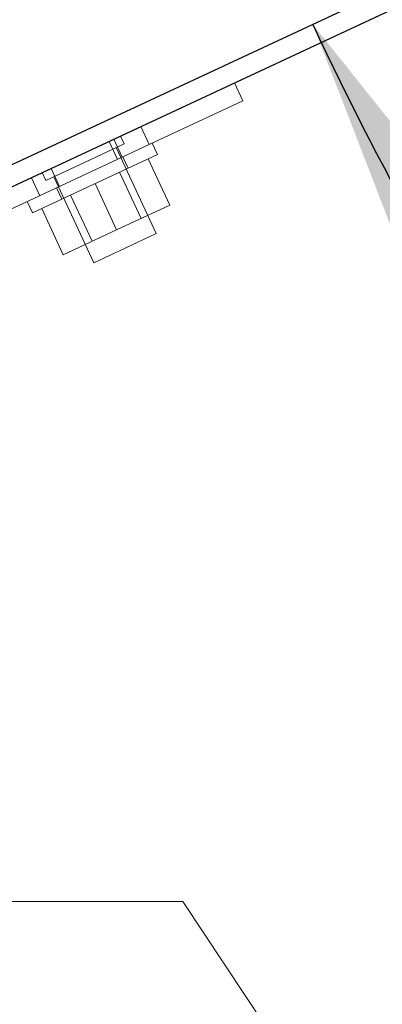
# Model space of a CAD drawing. Header units: inches. Extents: x 0.2 to 10.8, y 0.2 to 8.2.
# Tile 137 of 146: x 6.0611 to 6.1487, y 5.3339 to 5.5718. Entities that reach past the tile are written whole.
import ezdxf

# ---------------------------------------------------------------- set-up
doc = ezdxf.new("R2010")
doc.units = ezdxf.units.IN
doc.header["$MEASUREMENT"] = 0
doc.linetypes.add('HIDDEN', pattern=[0.075, 0.05, -0.025])
doc.layers.add('DIMENSIONS', color=140, linetype='Continuous')
doc.styles.add('SLDTEXTSTYLE0', font='TXT', dxfattribs={"width": 0.7})
doc.dimstyles.new('SLDDIMSTYLE3', dxfattribs={"dimtxt": 0.084961, "dimasz": 0.13, "dimexe": 0, "dimexo": 0.0625, "dimgap": 0.02124, "dimtad": 0, "dimtih": 1, "dimtoh": 1, "dimdec": 4, "dimlfac": 15, "dimzin": 12, "dimdsep": 46, "dimtxsty": 'SLDTEXTSTYLE0', "dimsah": 1, "dimcen": 0.09, "dimadec": 0, "dimazin": 3, "dimtfac": 1, "dimtdec": 0, "dimtofl": 0, "dimtmove": 0, "dimatfit": 3, "dimfxl": 0, "dimfrac": 2, "dimtolj": 1, "dimtzin": 12, "dimarcsym": 0})

# ---------------------------------------------------------------- blocks, each defined once
blk = doc.blocks.new('_D_15')
at = {"layer": 'DIMENSIONS'}
blk.add_line((6.70152, 5.88958), (5.93624, 5.88958), dxfattribs=at)
for start, end in [(161.2396, 180), (205, 223.7604)]:
    blk.add_arc((6.8159, 5.88958), 0.75466, start, end, dxfattribs=at)
for points in [[(6.06124, 5.88958), (6.09224, 6.0174), (6.05238, 6.02081)], [(6.13194, 5.57064), (6.17938, 5.44797), (6.21406, 5.4679)]]:
    blk.add_solid(points, dxfattribs=at)
at = {"layer": 'DIMENSIONS', "insert": (5.9766, 5.77427), "char_height": 0.083333, "attachment_point": 1, "style": 'SLDTEXTSTYLE0'}
blk.add_mtext('25°', dxfattribs=at)

msp = doc.modelspace()

# ---------------------------------------------------------------- linework, layer by layer
at = {"color": 7, "linetype": 'Continuous', "lineweight": 25}
for p, q in [((6.8158963, 5.8895769), (6.0451155, 5.5301559)), ((6.0451856, 5.5248924), (6.8179249, 5.8852267))]:
    msp.add_line(p, q, dxfattribs=at)
at = {"color": 7, "linetype": 'HIDDEN', "lineweight": 18}
for p, q in [((6.1129751, 5.5565032), (6.1150037, 5.5521529)), ((6.1150037, 5.5521529), (6.092346, 5.5415874)), ((6.092346, 5.5415874), (6.0903174, 5.5459377)), ((6.0903174, 5.5459377), (6.092346, 5.5415874)), ((6.092346, 5.5415874), (6.0903174, 5.5459377)), ((6.0903174, 5.5459377), (6.092346, 5.5415874)), ((6.0862993, 5.5417654), (6.0854189, 5.5436535)), ((6.038753, 5.5165966), (6.092346, 5.5415874)), ((6.0768586, 5.5373631), (6.0862993, 5.5417654)), ((6.0826958, 5.5423837), (6.0847244, 5.5380334)), ((6.0837923, 5.542895), (6.0858208, 5.5385447)), ((6.0943797, 5.5392257), (6.0931119, 5.5419446)), ((6.0943797, 5.5392257), (6.0641695, 5.5251384)), ((6.0940962, 5.5201153), (6.0844112, 5.5408849)), ((6.0872803, 5.5359152), (6.0860125, 5.5386341)), ((6.0674179, 5.5329608), (6.0768586, 5.5373631)), ((6.0921442, 5.5381832), (6.0973565, 5.5270054)), ((6.0665375, 5.534849), (6.0674179, 5.5329608)), ((6.0686871, 5.5358514), (6.0707157, 5.5315011)), ((6.0693061, 5.5338413), (6.0789911, 5.5130717)), ((6.0904051, 5.5237639), (6.0851928, 5.5349417)), ((6.0638834, 5.5336114), (6.065912, 5.5292611)), ((6.0638834, 5.5336114), (6.065912, 5.5292611)), ((6.0638834, 5.5336114), (6.065912, 5.5292611)), ((6.0638834, 5.5336114), (6.065912, 5.5292611)), ((6.0638834, 5.5336114), (6.065912, 5.5292611)), ((6.0638834, 5.5336114), (6.065912, 5.5292611)), ((6.0638834, 5.5336114), (6.065912, 5.5292611)), ((6.0638834, 5.5336114), (6.065912, 5.5292611)), ((6.0792746, 5.532182), (6.0844869, 5.5210042)), ((6.070001, 5.5311678), (6.0712689, 5.5284489)), ((6.0733564, 5.5294223), (6.0785687, 5.5182445)), ((6.0629016, 5.5278573), (6.0641695, 5.5251384)), ((6.0844869, 5.5210042), (6.0973565, 5.5270054)), ((6.066405, 5.5261808), (6.0716173, 5.515003)), ((6.0716173, 5.515003), (6.0844869, 5.5210042)), ((6.0865436, 5.5165935), (6.0940962, 5.5201153)), ((6.0789911, 5.5130717), (6.0865436, 5.5165935)), ((6.1004915, 5.3586955), (6.0567915, 5.3586955)), ((6.1441915, 5.2929039), (6.1004915, 5.3586955))]:
    msp.add_line(p, q, dxfattribs=at)

# ---------------------------------------------------------------- dimensions: what is measured, and where the dimension line sits
at = {"layer": 'DIMENSIONS'}
dim = msp.add_angular_dim_2l(base=(6.0713277, 6.0125751), line1=((6.7515164, 5.8895769), (6.8158963, 5.8895769)), line2=((6.0397751, 5.5276656), (6.8158963, 5.8895769)), dimstyle='SLDDIMSTYLE3', dxfattribs=at)
dim.commit()
dim.dimension.update_dxf_attribs({"geometry": '_D_15', "text_midpoint": (6.0773706, 5.7343652), "dimtype": 162})

doc.saveas('drawing.dxf')
